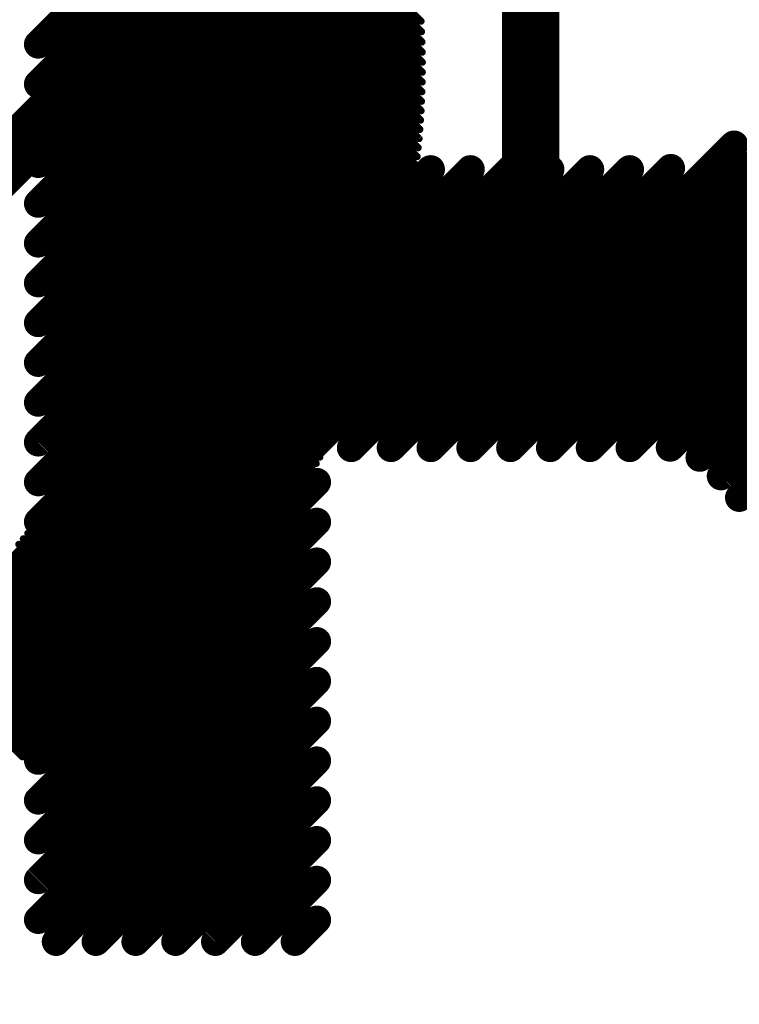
# Model space of a CAD drawing. Extents: x -13 to 79, y -40 to 78.
# Tile 60 of 96: x 47.21 to 49.76, y 17.87 to 21.37. Entities that reach past the tile are written whole.
import ezdxf

# ---------------------------------------------------------------- set-up
doc = ezdxf.new("R2010")
doc.units = 0
for name, color, linetype in [('1', 22, 'CONTINUOUS'), ('21', 253, 'CONTINUOUS'), ('22', 140, 'CONTINUOUS')]:
    doc.layers.add(name, color=color, linetype=linetype)

msp = doc.modelspace()

# ---------------------------------------------------------------- linework, layer by layer
at = {"layer": '1', "const_width": 0.2032}
for points in [[(47.752, 52.07), (47.752, 21.463)], [(49.022, 51.181), (49.022, 20.828)], [(47.752, 21.463), (42.799, 16.51)], [(49.022, 20.828), (44.704, 16.51)]]:
    msp.add_lwpolyline(points, dxfattribs=at)
at = {"layer": '1', "const_width": 0.1016}
for points in [[(47.7012, 21.463, 1), (47.8028, 21.463)], [(49.0579, 20.7921, 1), (48.9861, 20.8639)], [(48.9712, 20.828, 1), (49.0728, 20.828)]]:
    msp.add_lwpolyline(points, format="xyb", dxfattribs=at)
at = {"layer": '21'}
for points, const_width in [([(32.385, 3.175, 0.4142), (61.595, 32.385)], 3.048), ([(47.2547, 21.3042, 1), (47.2906, 21.2683)], 0.0508), ([(48.28, 21.2677, 1), (48.2441, 21.3036)], 0.0508), ([(47.2547, 21.1628, 1), (47.2906, 21.1268)], 0.0508), ([(48.28, 21.1263, 1), (48.2441, 21.1622)], 0.0508), ([(47.2547, 21.0213, 1), (47.2906, 20.9854)], 0.0508), ([(48.28, 20.9849, 1), (48.2441, 21.0208)], 0.0508), ([(49.7621, 20.9113, 1), (49.7262, 20.9472)], 0.0508), ([(47.2547, 20.8799, 1), (47.2906, 20.844)], 0.0508), ([(48.28, 20.8435, 1), (48.2441, 20.8794)], 0.0508), ([(49.5373, 20.8279, 1), (49.5014, 20.8639)], 0.0508), ([(48.4017, 20.8237, 1), (48.3657, 20.8596)], 0.0508), ([(48.5431, 20.8237, 1), (48.5072, 20.8596)], 0.0508), ([(48.6845, 20.8237, 1), (48.6486, 20.8596)], 0.0508), ([(48.8259, 20.8237, 1), (48.79, 20.8596)], 0.0508), ([(48.9674, 20.8237, 1), (48.9314, 20.8596)], 0.0508), ([(49.1088, 20.8237, 1), (49.0729, 20.8596)], 0.0508), ([(49.2502, 20.8237, 1), (49.2143, 20.8596)], 0.0508), ([(49.3916, 20.8237, 1), (49.3557, 20.8596)], 0.0508), ([(47.2547, 20.7385, 1), (47.2906, 20.7026)], 0.0508), ([(47.2547, 20.5971, 1), (47.2906, 20.5611)], 0.0508), ([(47.2547, 20.4557, 1), (47.2906, 20.4197)], 0.0508), ([(47.2547, 20.3142, 1), (47.2906, 20.2783)], 0.0508), ([(47.2547, 20.1728, 1), (47.2906, 20.1369)], 0.0508), ([(47.2547, 20.0314, 1), (47.2906, 19.9955)], 0.0508), ([(47.2547, 19.89, 1), (47.2906, 19.854)], 0.0508), ([(48.3663, 19.8702, 1), (48.4022, 19.8342)], 0.0508), ([(48.5077, 19.8702, 1), (48.5436, 19.8342)], 0.0508), ([(48.6491, 19.8702, 1), (48.6851, 19.8342)], 0.0508), ([(48.7905, 19.8702, 1), (48.8265, 19.8342)], 0.0508), ([(48.932, 19.8702, 1), (48.9679, 19.8342)], 0.0508), ([(49.0734, 19.8702, 1), (49.1093, 19.8342)], 0.0508), ([(49.2148, 19.8702, 1), (49.2507, 19.8342)], 0.0508), ([(49.3562, 19.8702, 1), (49.3922, 19.8342)], 0.0508), ([(49.499, 19.8716, 1), (49.535, 19.8356)], 0.0508), ([(49.6045, 19.8356, 1), (49.6404, 19.7997)], 0.0508), ([(47.2547, 19.7485, 1), (47.2906, 19.7126)], 0.0508), ([(48.28, 19.7121, 1), (48.2441, 19.748)], 0.0508), ([(49.6801, 19.7698, 1), (49.716, 19.7338)], 0.0508), ([(49.7448, 19.6931, 1), (49.7808, 19.6572)], 0.0508), ([(48.28, 19.5707, 1), (48.2441, 19.6066)], 0.0508), ([(47.2547, 19.6071, 1), (47.2906, 19.5712)], 0.0508), ([(48.28, 19.4292, 1), (48.2441, 19.4652)], 0.0508), ([(47.2547, 19.4657, 1), (47.2906, 19.4298)], 0.0508), ([(48.28, 19.2878, 1), (48.2441, 19.3238)], 0.0508), ([(47.2547, 19.3243, 1), (47.2906, 19.2884)], 0.0508), ([(48.28, 19.1464, 1), (48.2441, 19.1823)], 0.0508), ([(47.2547, 19.1829, 1), (47.2906, 19.1469)], 0.0508), ([(48.28, 19.005, 1), (48.2441, 19.0409)], 0.0508), ([(47.2547, 19.0414, 1), (47.2906, 19.0055)], 0.0508), ([(47.2547, 18.9, 1), (47.2906, 18.8641)], 0.0508), ([(48.28, 18.8636, 1), (48.2441, 18.8995)], 0.0508), ([(47.2547, 18.7586, 1), (47.2906, 18.7227)], 0.0508), ([(48.28, 18.7221, 1), (48.2441, 18.7581)], 0.0508), ([(47.2547, 18.6172, 1), (47.2906, 18.5812)], 0.0508), ([(48.28, 18.5807, 1), (48.2441, 18.6166)], 0.0508), ([(47.2547, 18.4758, 1), (47.2906, 18.4398)], 0.0508), ([(48.28, 18.4393, 1), (48.2441, 18.4752)], 0.0508), ([(47.2547, 18.3343, 1), (47.2906, 18.2984)], 0.0508), ([(48.28, 18.2979, 1), (48.2441, 18.3338)], 0.0508), ([(47.2547, 18.1929, 1), (47.2906, 18.157)], 0.0508), ([(48.28, 18.1564, 1), (48.2441, 18.1924)], 0.0508), ([(47.318, 18.1148, 1), (47.354, 18.0789)], 0.0508), ([(47.4595, 18.1148, 1), (47.4954, 18.0789)], 0.0508), ([(47.6009, 18.1148, 1), (47.6368, 18.0789)], 0.0508), ([(47.7423, 18.1148, 1), (47.7782, 18.0789)], 0.0508), ([(47.8837, 18.1148, 1), (47.9197, 18.0789)], 0.0508), ([(48.0252, 18.1148, 1), (48.0611, 18.0789)], 0.0508), ([(48.1666, 18.1148, 1), (48.2025, 18.0789)], 0.0508)]:
    msp.add_lwpolyline(points, format="xyb", dxfattribs=dict(at, const_width=const_width))
at = {"layer": '21', "const_width": 0.1016}
for points in [[(47.2727, 21.2862), (48.8829, 22.8964)], [(47.2727, 21.1448), (49.0243, 22.8964)], [(47.2727, 21.0034), (49.1657, 22.8964)], [(48.8085, 19.8522), (50.8737, 21.9174)], [(47.2727, 20.862), (48.2621, 21.8514)], [(48.9499, 19.8522), (50.9097, 21.812)], [(47.2727, 20.7205), (48.2621, 21.71)], [(49.0914, 19.8522), (50.9388, 21.6997)], [(49.2328, 19.8522), (50.96, 21.5795)], [(47.2727, 20.5791), (48.2621, 21.5685)], [(49.3742, 19.8522), (50.972, 21.45)], [(47.2727, 20.4377), (48.2621, 21.4271)], [(49.517, 19.8536), (50.9725, 21.3091)], [(47.2727, 20.2963), (48.2621, 21.2857)], [(47.2727, 20.1548), (48.2621, 21.1443)], [(49.6225, 19.8176), (50.958, 21.1532)], [(47.2727, 20.0134), (48.2621, 21.0028)], [(49.698, 19.7518), (50.9213, 20.975)], [(48.6671, 19.8522), (49.7442, 20.9293)], [(47.2727, 19.872), (48.2621, 20.8614)], [(48.5257, 19.8522), (49.5194, 20.8459)], [(47.2727, 19.7306), (48.3837, 20.8416)], [(47.2727, 19.5892), (48.5251, 20.8416)], [(47.2727, 19.4477), (48.6666, 20.8416)], [(47.2727, 19.3063), (48.808, 20.8416)], [(47.2727, 19.1649), (48.9494, 20.8416)], [(47.2727, 19.0235), (49.0908, 20.8416)], [(47.2727, 18.8821), (49.2322, 20.8416)], [(48.3842, 19.8522), (49.3737, 20.8416)], [(49.7628, 19.6751), (50.8432, 20.7555)], [(47.2727, 18.7406), (48.2621, 19.7301)], [(47.2727, 18.5992), (48.2621, 19.5886)], [(47.2727, 18.4578), (48.2621, 19.4472)], [(47.2727, 18.3164), (48.2621, 19.3058)], [(47.2727, 18.175), (48.2621, 19.1644)], [(47.336, 18.0969), (48.2621, 19.0229)], [(47.4774, 18.0969), (48.2621, 18.8815)], [(47.6189, 18.0969), (48.2621, 18.7401)], [(47.7603, 18.0969), (48.2621, 18.5987)], [(47.9017, 18.0969), (48.2621, 18.4573)], [(48.0431, 18.0969), (48.2621, 18.3158)], [(48.1845, 18.0969), (48.2621, 18.1744)]]:
    msp.add_lwpolyline(points, dxfattribs=at)
at = {"layer": '22', "const_width": 0.0254}
for points in [[(48.6324, 21.3684), (48.2732, 21.7277)], [(48.6343, 21.3313), (48.2669, 21.6986)], [(48.6356, 21.2946), (48.2605, 21.6697)], [(48.6365, 21.2584), (48.254, 21.6409)], [(48.6368, 21.1873), (48.2405, 21.5837)], [(48.6369, 21.2226), (48.2473, 21.6122)], [(48.6364, 21.1524), (48.2335, 21.5553)], [(48.6355, 21.1179), (48.2264, 21.527)], [(48.6342, 21.0838), (48.2192, 21.4989)], [(48.6305, 21.0168), (48.2043, 21.443)], [(48.6326, 21.0501), (48.2118, 21.4709)], [(48.6281, 20.9839), (48.1967, 21.4153)], [(48.6254, 20.9513), (48.1889, 21.3877)], [(48.6223, 20.919), (48.1811, 21.3602)], [(48.6151, 20.8555), (48.1649, 21.3056)], [(48.6189, 20.8871), (48.1731, 21.3329)], [(48.611, 20.8242), (48.1566, 21.2786)], [(48.6067, 20.7932), (48.1483, 21.2516)], [(48.597, 20.7321), (48.1311, 21.198)], [(48.602, 20.7625), (48.1397, 21.2247)], [(48.5917, 20.702), (48.1224, 21.1714)], [(48.5862, 20.6723), (48.1135, 21.1449)], [(48.5743, 20.6135), (48.0954, 21.0923)], [(48.5804, 20.6427), (48.1045, 21.1186)], [(48.5679, 20.5845), (48.0862, 21.0662)], [(48.5613, 20.5557), (48.0768, 21.0402)], [(48.5473, 20.499), (48.0578, 20.9885)], [(48.5544, 20.5273), (48.0674, 21.0143)], [(48.5399, 20.4711), (48.0481, 20.9628)], [(48.5323, 20.4433), (48.0383, 20.9373)], [(48.5163, 20.3886), (48.0184, 20.8865)], [(48.5244, 20.4158), (48.0284, 20.9118)], [(48.508, 20.3615), (48.0083, 20.8613)], [(48.4907, 20.3081), (47.9877, 20.8112)], [(48.4995, 20.3347), (47.998, 20.8361)], [(48.4817, 20.2818), (47.9772, 20.7863)], [(48.4725, 20.2556), (47.9666, 20.7615)], [(48.4535, 20.2039), (47.9452, 20.7122)], [(48.4631, 20.2297), (47.956, 20.7368)], [(48.4436, 20.1784), (47.9343, 20.6877)], [(48.4233, 20.128), (47.9122, 20.6391)], [(48.4336, 20.1531), (47.9233, 20.6634)], [(48.4129, 20.1031), (47.901, 20.6149)], [(48.3914, 20.0538), (47.8783, 20.5669)], [(48.4023, 20.0784), (47.8897, 20.5909)], [(48.3804, 20.0295), (47.8668, 20.5431)], [(48.3578, 19.9814), (47.8435, 20.4957)], [(48.3692, 20.0054), (47.8552, 20.5193)], [(48.3462, 19.9577), (47.8317, 20.4721)], [(48.3344, 19.9341), (47.8198, 20.4487)], [(48.3103, 19.8875), (47.7957, 20.402)], [(48.3225, 19.9107), (47.8078, 20.4253)], [(48.2855, 19.8416), (47.7712, 20.3558)], [(48.298, 19.8644), (47.7835, 20.3789)], [(48.2728, 19.8189), (47.7588, 20.3329)], [(48.247, 19.774), (47.7338, 20.2872)], [(48.26, 19.7964), (47.7463, 20.31)], [(48.2338, 19.7519), (47.7211, 20.2645)], [(48.2069, 19.7081), (47.6954, 20.2195)], [(48.2204, 19.7299), (47.7083, 20.242)], [(48.1932, 19.6864), (47.6825, 20.1971)], [(48.1653, 19.6436), (47.6563, 20.1526)], [(48.1793, 19.6649), (47.6694, 20.1748)], [(48.1511, 19.6225), (47.643, 20.1305)], [(48.1222, 19.5806), (47.6163, 20.0866)], [(48.1367, 19.6015), (47.6297, 20.1085)], [(48.0926, 19.5395), (47.5891, 20.043)], [(48.1075, 19.56), (47.6027, 20.0647)], [(48.0776, 19.5191), (47.5754, 20.0213)], [(48.0471, 19.4789), (47.5477, 19.9783)], [(48.0624, 19.499), (47.5616, 19.9998)], [(48.0159, 19.4394), (47.5197, 19.9356)], [(48.0316, 19.4591), (47.5337, 19.9569)], [(48.0001, 19.4198), (47.5055, 19.9144)], [(47.968, 19.3812), (47.4769, 19.8723)], [(47.9841, 19.4004), (47.4913, 19.8933)], [(47.9353, 19.3432), (47.448, 19.8306)], [(47.9517, 19.3621), (47.4625, 19.8514)], [(47.9187, 19.3245), (47.4334, 19.8098)], [(47.885, 19.2874), (47.4039, 19.7686)], [(47.9019, 19.3059), (47.4187, 19.7891)], [(47.8508, 19.251), (47.3741, 19.7277)], [(47.868, 19.2691), (47.389, 19.7481)], [(47.8334, 19.233), (47.359, 19.7074)], [(47.7982, 19.1975), (47.3287, 19.667)], [(47.8158, 19.2152), (47.3439, 19.6872)], [(47.7623, 19.1627), (47.298, 19.627)], [(47.7803, 19.18), (47.3134, 19.647)], [(47.7259, 19.1284), (47.2669, 19.5873)], [(47.7442, 19.1455), (47.2825, 19.6071)], [(47.7074, 19.1115), (47.2513, 19.5676)], [(47.67, 19.0782), (47.2197, 19.5285)], [(47.6888, 19.0948), (47.2355, 19.548)], [(47.632, 19.0455), (47.1878, 19.4897)], [(47.6511, 19.0618), (47.2038, 19.509)], [(47.5933, 19.0134), (47.1556, 19.4512)], [(47.6127, 19.0294), (47.1717, 19.4704)], [(47.5541, 18.982), (47.123, 19.4131)], [(47.5738, 18.9976), (47.1393, 19.4321)], [(47.5342, 18.9665), (47.1066, 19.3942)], [(47.494, 18.936), (47.0735, 19.3566)], [(47.5142, 18.9512), (47.09, 19.3753)], [(47.4531, 18.9062), (47.04, 19.3193)], [(47.4736, 18.9211), (47.0568, 19.3379)], [(47.4116, 18.877), (47.0062, 19.2823)], [(47.4324, 18.8915), (47.0232, 19.3008)], [(47.3694, 18.8485), (46.9721, 19.2458)], [(47.3906, 18.8627), (46.9892, 19.264)], [(47.3266, 18.8206), (46.9377, 19.2095)], [(47.3481, 18.8345), (46.9549, 19.2276)], [(47.283, 18.7934), (46.9029, 19.1736)], [(47.3049, 18.8069), (46.9203, 19.1915)], [(47.2389, 18.7669), (46.8678, 19.138)], [(47.261, 18.7801), (46.8854, 19.1557)], [(47.2165, 18.7539), (46.8501, 19.1203)]]:
    msp.add_lwpolyline(points, dxfattribs=at)
at = {"layer": '22', "const_width": 0.0127}
for points in [[(48.1855, 21.3647, 1), (48.1766, 21.3557)], [(48.628, 21.364, 1), (48.6369, 21.3729)], [(48.1694, 21.3101, 1), (48.1604, 21.3012)], [(48.1775, 21.3374, 1), (48.1686, 21.3284)], [(48.6298, 21.3268, 1), (48.6388, 21.3357)], [(48.1611, 21.283, 1), (48.1522, 21.2741)], [(48.6311, 21.2901, 1), (48.6401, 21.2991)], [(48.1527, 21.2561, 1), (48.1438, 21.2471)], [(48.632, 21.2539, 1), (48.641, 21.2628)], [(48.1356, 21.2025, 1), (48.1266, 21.1935)], [(48.1442, 21.2292, 1), (48.1353, 21.2203)], [(48.6324, 21.2181, 1), (48.6414, 21.2271)], [(48.1269, 21.1759, 1), (48.1179, 21.1669)], [(48.6323, 21.1828, 1), (48.6413, 21.1918)], [(48.118, 21.1494, 1), (48.109, 21.1404)], [(48.6319, 21.1479, 1), (48.6408, 21.1569)], [(48.0999, 21.0968, 1), (48.0909, 21.0878)], [(48.109, 21.1231, 1), (48.1, 21.1141)], [(48.631, 21.1134, 1), (48.64, 21.1224)], [(48.0907, 21.0707, 1), (48.0817, 21.0617)], [(48.6297, 21.0794, 1), (48.6387, 21.0883)], [(48.0813, 21.0447, 1), (48.0723, 21.0357)], [(48.6281, 21.0457, 1), (48.637, 21.0546)], [(48.0623, 20.993, 1), (48.0533, 20.984)], [(48.0719, 21.0188, 1), (48.0629, 21.0098)], [(48.626, 21.0123, 1), (48.635, 21.0213)], [(48.0526, 20.9673, 1), (48.0436, 20.9583)], [(48.6236, 20.9794, 1), (48.6326, 20.9883)], [(48.0428, 20.9418, 1), (48.0338, 20.9328)], [(48.6178, 20.9145, 1), (48.6268, 20.9235)], [(48.6209, 20.9468, 1), (48.6299, 20.9557)], [(48.0229, 20.891, 1), (48.0139, 20.882)], [(48.0329, 20.9163, 1), (48.0239, 20.9073)], [(48.6144, 20.8826, 1), (48.6233, 20.8915)], [(48.0127, 20.8658, 1), (48.0038, 20.8568)], [(48.6106, 20.851, 1), (48.6196, 20.8599)], [(47.9921, 20.8156, 1), (47.9832, 20.8067)], [(48.0025, 20.8406, 1), (47.9935, 20.8317)], [(48.6066, 20.8197, 1), (48.6155, 20.8287)], [(47.9817, 20.7907, 1), (47.9727, 20.7818)], [(48.6022, 20.7887, 1), (48.6111, 20.7977)], [(47.9711, 20.7659, 1), (47.9622, 20.757)], [(48.5975, 20.758, 1), (48.6065, 20.767)], [(47.9497, 20.7167, 1), (47.9407, 20.7077)], [(47.9605, 20.7413, 1), (47.9515, 20.7323)], [(48.5925, 20.7277, 1), (48.6015, 20.7366)], [(47.9388, 20.6922, 1), (47.9298, 20.6832)], [(48.5817, 20.6678, 1), (48.5907, 20.6767)], [(48.5872, 20.6976, 1), (48.5962, 20.7065)], [(47.9167, 20.6436, 1), (47.9077, 20.6346)], [(47.9278, 20.6678, 1), (47.9188, 20.6589)], [(48.5759, 20.6382, 1), (48.5848, 20.6472)], [(47.9055, 20.6194, 1), (47.8966, 20.6104)], [(48.5698, 20.609, 1), (48.5787, 20.6179)], [(47.8828, 20.5714, 1), (47.8739, 20.5624)], [(47.8942, 20.5954, 1), (47.8853, 20.5864)], [(48.5634, 20.58, 1), (48.5724, 20.589)], [(47.8713, 20.5475, 1), (47.8624, 20.5386)], [(48.5568, 20.5513, 1), (48.5658, 20.5602)], [(47.848, 20.5001, 1), (47.839, 20.4912)], [(47.8597, 20.5238, 1), (47.8508, 20.5148)], [(48.5428, 20.4946, 1), (48.5517, 20.5035)], [(48.5499, 20.5228, 1), (48.5589, 20.5317)], [(47.8362, 20.4766, 1), (47.8272, 20.4676)], [(48.5354, 20.4666, 1), (48.5444, 20.4755)], [(47.8243, 20.4531, 1), (47.8153, 20.4442)], [(48.5278, 20.4388, 1), (48.5368, 20.4478)], [(47.8002, 20.4065, 1), (47.7912, 20.3976)], [(47.8123, 20.4298, 1), (47.8033, 20.4208)], [(48.5199, 20.4113, 1), (48.5289, 20.4203)], [(47.7757, 20.3603, 1), (47.7667, 20.3513)], [(47.788, 20.3834, 1), (47.779, 20.3744)], [(48.5035, 20.357, 1), (48.5125, 20.366)], [(48.5118, 20.3841, 1), (48.5208, 20.393)], [(47.7633, 20.3373, 1), (47.7544, 20.3284)], [(48.495, 20.3302, 1), (48.5039, 20.3392)], [(47.7383, 20.2917, 1), (47.7293, 20.2827)], [(47.7508, 20.3145, 1), (47.7419, 20.3055)], [(48.4862, 20.3036, 1), (48.4952, 20.3126)], [(47.7256, 20.269, 1), (47.7166, 20.2601)], [(48.468, 20.2511, 1), (48.477, 20.2601)], [(48.4772, 20.2773, 1), (48.4862, 20.2862)], [(47.6999, 20.224, 1), (47.691, 20.215)], [(47.7128, 20.2465, 1), (47.7038, 20.2375)], [(48.4586, 20.2252, 1), (48.4676, 20.2342)], [(47.687, 20.2016, 1), (47.678, 20.1926)], [(48.449, 20.1995, 1), (48.4579, 20.2084)], [(47.6607, 20.1571, 1), (47.6518, 20.1481)], [(47.6739, 20.1793, 1), (47.6649, 20.1703)], [(48.4291, 20.1486, 1), (48.4381, 20.1576)], [(48.4391, 20.1739, 1), (48.4481, 20.1829)], [(47.6475, 20.135, 1), (47.6385, 20.126)], [(48.4189, 20.1235, 1), (48.4278, 20.1325)], [(47.6207, 20.091, 1), (47.6118, 20.0821)], [(47.6342, 20.113, 1), (47.6252, 20.104)], [(48.3978, 20.0739, 1), (48.4067, 20.0828)], [(48.4084, 20.0986, 1), (48.4174, 20.1076)], [(47.5936, 20.0475, 1), (47.5846, 20.0385)], [(47.6072, 20.0692, 1), (47.5982, 20.0602)], [(48.3869, 20.0493, 1), (48.3959, 20.0583)], [(47.5799, 20.0258, 1), (47.5709, 20.0168)], [(48.3759, 20.025, 1), (48.3849, 20.034)], [(47.5522, 19.9828, 1), (47.5432, 19.9738)], [(47.5661, 20.0043, 1), (47.5571, 19.9953)], [(48.3533, 19.9769, 1), (48.3623, 19.9859)], [(48.3647, 20.0009, 1), (48.3737, 20.0098)], [(47.5242, 19.9401, 1), (47.5152, 19.9312)], [(47.5382, 19.9614, 1), (47.5293, 19.9524)], [(48.3417, 19.9532, 1), (48.3507, 19.9621)], [(47.51, 19.9189, 1), (47.501, 19.91)], [(48.318, 19.9062, 1), (48.3269, 19.9152)], [(48.3299, 19.9296, 1), (48.3389, 19.9386)], [(47.4814, 19.8768, 1), (47.4724, 19.8678)], [(47.4957, 19.8978, 1), (47.4868, 19.8889)], [(48.3058, 19.883, 1), (48.3148, 19.8919)], [(47.4525, 19.835, 1), (47.4435, 19.8261)], [(47.467, 19.8559, 1), (47.458, 19.8469)], [(48.281, 19.8371, 1), (48.29, 19.846)], [(48.2935, 19.8599, 1), (48.3025, 19.8689)], [(47.4379, 19.8143, 1), (47.4289, 19.8053)], [(48.2683, 19.8144, 1), (48.2773, 19.8234)], [(47.4084, 19.7731, 1), (47.3994, 19.7641)], [(47.4232, 19.7936, 1), (47.4142, 19.7847)], [(48.2425, 19.7695, 1), (48.2514, 19.7785)], [(48.2555, 19.7919, 1), (48.2645, 19.8009)], [(47.3786, 19.7322, 1), (47.3696, 19.7232)], [(47.3935, 19.7526, 1), (47.3845, 19.7436)], [(48.2159, 19.7254, 1), (48.2249, 19.7344)], [(48.2293, 19.7474, 1), (48.2383, 19.7564)], [(47.3635, 19.7119, 1), (47.3545, 19.7029)], [(48.2024, 19.7036, 1), (48.2114, 19.7125)], [(47.3332, 19.6715, 1), (47.3242, 19.6625)], [(47.3484, 19.6916, 1), (47.3394, 19.6827)], [(48.1748, 19.6604, 1), (48.1838, 19.6694)], [(48.1887, 19.6819, 1), (48.1977, 19.6909)], [(47.3025, 19.6315, 1), (47.2935, 19.6225)], [(47.3179, 19.6515, 1), (47.3089, 19.6425)], [(48.1466, 19.618, 1), (48.1555, 19.6269)], [(48.1608, 19.6391, 1), (48.1697, 19.6481)], [(47.2714, 19.5918, 1), (47.2624, 19.5829)], [(47.287, 19.6116, 1), (47.278, 19.6026)], [(48.1322, 19.597, 1), (48.1412, 19.6059)], [(47.2558, 19.5721, 1), (47.2468, 19.5632)], [(48.103, 19.5555, 1), (48.112, 19.5645)], [(48.1177, 19.5761, 1), (48.1266, 19.5851)], [(47.2242, 19.533, 1), (47.2152, 19.524)], [(47.24, 19.5525, 1), (47.2311, 19.5435)], [(48.0731, 19.5146, 1), (48.0821, 19.5236)], [(48.0881, 19.535, 1), (48.0971, 19.544)], [(47.2083, 19.5135, 1), (47.1993, 19.5046)], [(48.0579, 19.4945, 1), (48.0669, 19.5034)], [(48.0271, 19.4546, 1), (48.0361, 19.4636)], [(48.0426, 19.4745, 1), (48.0516, 19.4834)], [(47.9956, 19.4153, 1), (48.0046, 19.4243)], [(48.0114, 19.4349, 1), (48.0204, 19.4439)], [(47.9635, 19.3767, 1), (47.9725, 19.3857)], [(47.9797, 19.396, 1), (47.9886, 19.4049)], [(47.9308, 19.3388, 1), (47.9398, 19.3477)], [(47.9473, 19.3577, 1), (47.9562, 19.3666)], [(47.9142, 19.32, 1), (47.9232, 19.329)], [(47.8805, 19.2829, 1), (47.8895, 19.2919)], [(47.8975, 19.3014, 1), (47.9064, 19.3104)], [(47.8463, 19.2465, 1), (47.8552, 19.2555)], [(47.8635, 19.2647, 1), (47.8725, 19.2736)], [(47.8114, 19.2107, 1), (47.8203, 19.2197)], [(47.8289, 19.2285, 1), (47.8379, 19.2375)], [(47.7758, 19.1755, 1), (47.7848, 19.1845)], [(47.7937, 19.193, 1), (47.8026, 19.202)], [(47.7397, 19.141, 1), (47.7487, 19.1499)], [(47.7578, 19.1582, 1), (47.7668, 19.1671)], [(47.7029, 19.107, 1), (47.7119, 19.116)], [(47.7214, 19.1239, 1), (47.7303, 19.1329)], [(47.6655, 19.0737, 1), (47.6745, 19.0827)], [(47.6843, 19.0903, 1), (47.6933, 19.0993)], [(47.6083, 19.0249, 1), (47.6172, 19.0339)], [(47.6275, 19.041, 1), (47.6365, 19.05)], [(47.6466, 19.0573, 1), (47.6556, 19.0663)], [(47.5693, 18.9932, 1), (47.5783, 19.0021)], [(47.5889, 19.009, 1), (47.5978, 19.0179)], [(47.5297, 18.962, 1), (47.5387, 18.971)], [(47.5496, 18.9775, 1), (47.5585, 18.9865)], [(47.4895, 18.9316, 1), (47.4984, 18.9405)], [(47.5097, 18.9467, 1), (47.5186, 18.9557)], [(47.4279, 18.887, 1), (47.4369, 18.896)], [(47.4486, 18.9017, 1), (47.4576, 18.9107)], [(47.4691, 18.9166, 1), (47.4781, 18.9255)], [(47.3861, 18.8582, 1), (47.395, 18.8672)], [(47.4071, 18.8725, 1), (47.416, 18.8815)], [(47.3221, 18.8161, 1), (47.331, 18.8251)], [(47.3436, 18.83, 1), (47.3525, 18.8389)], [(47.3649, 18.844, 1), (47.3739, 18.853)], [(47.2786, 18.7889, 1), (47.2875, 18.7979)], [(47.3004, 18.8024, 1), (47.3094, 18.8114)], [(47.212, 18.7494, 1), (47.221, 18.7584)], [(47.2344, 18.7624, 1), (47.2433, 18.7714)], [(47.2566, 18.7756, 1), (47.2655, 18.7845)]]:
    msp.add_lwpolyline(points, format="xyb", dxfattribs=at)

doc.saveas('drawing.dxf')
